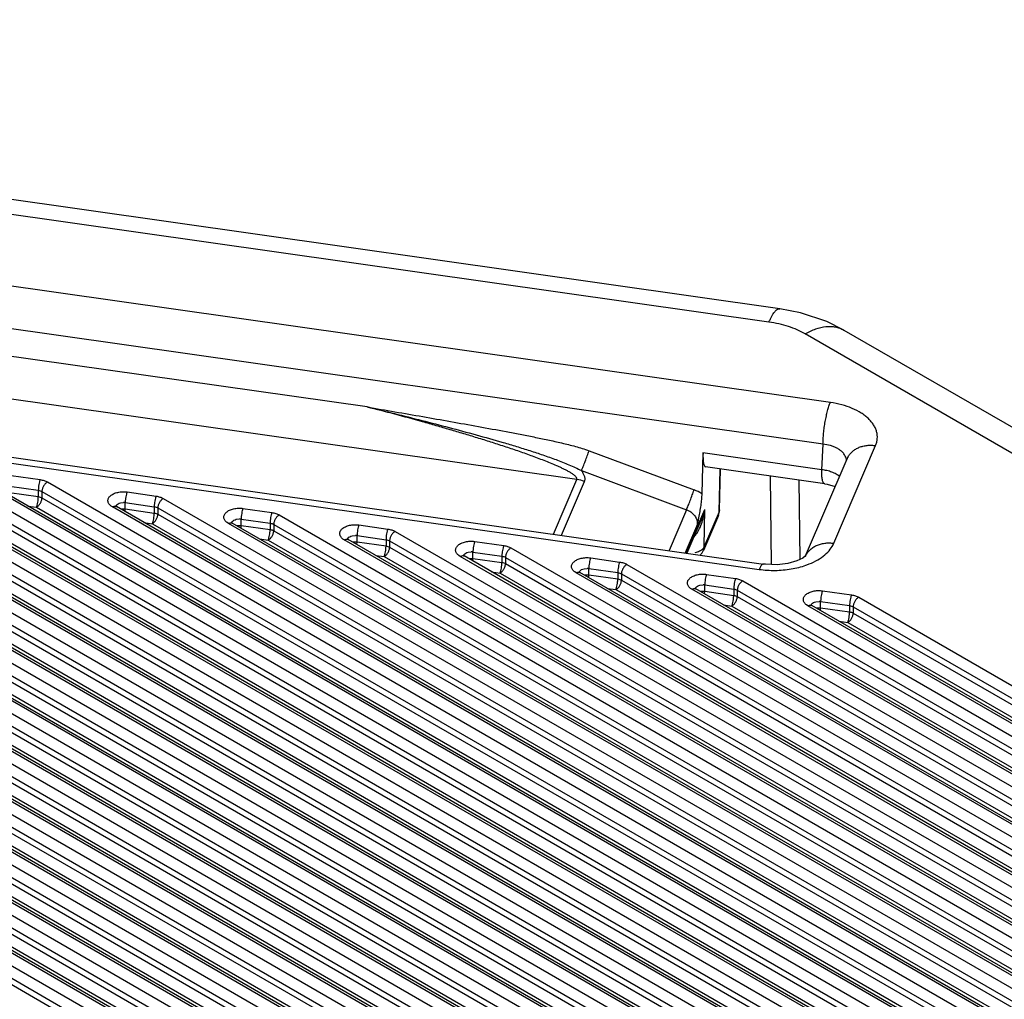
# Model space of a CAD drawing. Header units: inches. Extents: x 0 to 22, y 0 to 17.
# Tile 27 of 53: x 2.737 to 3.374, y 15.104 to 15.738. Entities that reach past the tile are written whole.
import ezdxf

# ---------------------------------------------------------------- set-up
doc = ezdxf.new("R2010")
doc.units = ezdxf.units.IN
doc.header["$LTSCALE"] = 1.21
doc.header["$MEASUREMENT"] = 0
doc.layers.get('0').update_dxf_attribs({"linetype": 'CONTINUOUS'})

msp = doc.modelspace()

# ---------------------------------------------------------------- linework, layer by layer
at = {"color": 7, "linetype": 'CONTINUOUS'}
for p, q in [((3.22898, 15.55092), (1.9123, 15.73811)), ((3.22194, 15.54224), (1.90526, 15.72943)), ((3.26171, 15.49019), (2.22967, 15.63692)), ((3.25694, 15.46323), (2.22489, 15.60996)), ((2.96174, 15.48728), (2.51972, 15.55013)), ((3.09753, 15.44033), (2.37437, 15.54314)), ((2.18638, 15.53229), (3.21842, 15.38556)), ((4.02217, 15.08608), (3.24533, 15.53462)), ((3.27033, 15.5371), (4.04719, 15.08855)), ((2.18357, 15.52882), (3.21561, 15.38209)), ((2.15918, 15.52123), (3.18858, 14.92687)), ((3.16736, 14.91462), (2.12792, 15.51479)), ((3.16986, 14.91487), (2.13042, 15.51503)), ((2.1498, 15.51848), (3.18504, 14.92075)), ((2.1498, 15.5144), (3.18358, 14.91751)), ((2.22937, 15.51337), (3.21686, 14.9432)), ((2.12085, 15.5107), (3.16029, 14.91054)), ((2.14206, 15.5107), (3.17566, 14.91392)), ((3.19565, 14.93095), (2.19647, 15.50787)), ((3.19815, 14.9312), (2.19897, 15.50812)), ((2.22583, 15.50724), (3.21333, 14.93708)), ((2.11731, 15.50458), (3.15676, 14.90442)), ((2.11731, 15.5005), (3.15529, 14.90118)), ((2.22583, 15.50316), (3.21186, 14.93384)), ((2.30442, 15.5027), (3.24515, 14.95953)), ((2.09256, 15.49437), (3.13201, 14.89421)), ((3.13908, 14.89829), (2.09963, 15.49845)), ((3.14158, 14.89854), (2.10213, 15.4987)), ((2.11378, 15.49437), (3.14738, 14.89758)), ((2.2223, 15.49704), (3.20395, 14.93025)), ((3.22393, 14.94728), (2.27151, 15.4972)), ((3.22643, 14.94753), (2.27401, 15.49745)), ((2.30088, 15.49657), (3.24161, 14.95341)), ((2.08903, 15.48825), (3.12847, 14.88808)), ((2.30088, 15.49249), (3.24015, 14.95017)), ((3.25472, 14.96386), (2.34906, 15.48678)), ((2.37946, 15.49203), (3.27343, 14.97586)), ((2.08903, 15.48417), (3.12701, 14.88485)), ((2.29735, 15.48637), (3.23223, 14.94658)), ((3.25222, 14.96361), (2.34656, 15.48653)), ((2.37593, 15.4859), (3.2699, 14.96974)), ((2.37593, 15.48182), (3.26843, 14.9665)), ((2.45451, 15.48136), (3.30171, 14.99219)), ((2.37239, 15.4757), (3.26051, 14.96291)), ((3.2805, 14.97995), (2.42161, 15.47586)), ((3.283, 14.98019), (2.42411, 15.47611)), ((2.45098, 15.47523), (3.29818, 14.98607)), ((2.45098, 15.47115), (3.29672, 14.98283)), ((2.52956, 15.47069), (3.33, 15.00853)), ((2.44744, 15.46503), (3.2888, 14.97924)), ((3.30879, 14.99628), (2.49666, 15.46519)), ((3.31129, 14.99652), (2.49916, 15.46544)), ((2.52602, 15.46456), (3.32646, 15.0024)), ((3.25609, 15.4466), (3.25694, 15.46323)), ((3.26398, 15.39899), (3.29097, 15.46226)), ((2.52602, 15.46048), (3.325, 14.99916)), ((2.60461, 15.46002), (3.35828, 15.02486)), ((3.10542, 15.45892), (3.17345, 15.43357)), ((3.17923, 15.45753), (3.17843, 15.43104)), ((3.25609, 15.4466), (3.17923, 15.45753)), ((2.52249, 15.45436), (3.31708, 14.99557)), ((3.33707, 15.01261), (2.5717, 15.45452)), ((3.33957, 15.01286), (2.5742, 15.45477)), ((2.60107, 15.4539), (3.35475, 15.01873)), ((2.60107, 15.44981), (3.35328, 15.0155)), ((2.67966, 15.44935), (3.38657, 15.04119)), ((3.2457, 15.39077), (3.27257, 15.45378)), ((2.59754, 15.44369), (3.34537, 15.0119)), ((3.36535, 15.02894), (2.64675, 15.44385)), ((3.36785, 15.02919), (2.64925, 15.4441)), ((2.67612, 15.44323), (3.38303, 15.03506)), ((2.73126, 15.44287), (2.75002, 15.4402)), ((3.10053, 15.44607), (3.16856, 15.42072)), ((3.25805, 15.43744), (3.18091, 15.44841)), ((3.18968, 15.41942), (3.19039, 15.44706)), ((3.18997, 15.42069), (3.19065, 15.44702)), ((3.2235, 15.38526), (3.22287, 15.44244)), ((2.67612, 15.43914), (3.38157, 15.03183)), ((2.73007, 15.43599), (2.74883, 15.43332)), ((2.7547, 15.43868), (3.41485, 15.05752)), ((3.08242, 15.4049), (3.09753, 15.44033)), ((3.08765, 15.40416), (3.10254, 15.43907)), ((3.24211, 15.38858), (3.24155, 15.43979)), ((2.67258, 15.43302), (3.37365, 15.02823)), ((3.39364, 15.04527), (2.7218, 15.43318)), ((3.39614, 15.04552), (2.7243, 15.43343)), ((2.73007, 15.4319), (2.74883, 15.42924)), ((2.74883, 15.43332), (2.74883, 15.42924)), ((2.75117, 15.43256), (2.75117, 15.42847)), ((2.75117, 15.43256), (3.41132, 15.05139)), ((2.80631, 15.4322), (2.82507, 15.42953)), ((2.74213, 15.42313), (2.74763, 15.42235)), ((2.75117, 15.42847), (3.40985, 15.04816)), ((2.79685, 15.42251), (2.79598, 15.42308)), ((2.79867, 15.42298), (2.79935, 15.42276)), ((2.79879, 15.42316), (2.79911, 15.42291)), ((2.80199, 15.42518), (2.80406, 15.4254)), ((2.80511, 15.42123), (2.80511, 15.42532)), ((2.80511, 15.42532), (2.82387, 15.42265)), ((2.82975, 15.42801), (3.44314, 15.07385)), ((2.74763, 15.42235), (3.40194, 15.04456)), ((3.42192, 15.0616), (2.79685, 15.42251)), ((2.79911, 15.42291), (2.79935, 15.42276)), ((3.42442, 15.06185), (2.79935, 15.42276)), ((2.80262, 15.42122), (2.80511, 15.42123)), ((2.80503, 15.4195), (2.80511, 15.42123)), ((2.80511, 15.42123), (2.82387, 15.41857)), ((2.82387, 15.42265), (2.82387, 15.41857)), ((2.82622, 15.42189), (2.82622, 15.4178)), ((2.82622, 15.42189), (3.4396, 15.06773)), ((2.82622, 15.4178), (3.43814, 15.06449)), ((2.88136, 15.42153), (2.90012, 15.41886)), ((2.9048, 15.41734), (3.47142, 15.09018)), ((3.16856, 15.42072), (3.15728, 15.39426)), ((3.16837, 15.39268), (3.18042, 15.42093)), ((3.18917, 15.41702), (3.17953, 15.3944)), ((3.18004, 15.3968), (3.18042, 15.42093)), ((3.18968, 15.41942), (3.18004, 15.3968)), ((3.18917, 15.41702), (3.18968, 15.41942)), ((3.18997, 15.42069), (3.18968, 15.41942)), ((2.81718, 15.41246), (2.82268, 15.41168)), ((2.82268, 15.41168), (3.43022, 15.06089)), ((2.87189, 15.41184), (2.87103, 15.41241)), ((3.45021, 15.07793), (2.87189, 15.41184)), ((2.87372, 15.41231), (2.87439, 15.41209)), ((2.87384, 15.41249), (2.87416, 15.41224)), ((2.87416, 15.41224), (2.87439, 15.41209)), ((3.45271, 15.07818), (2.87439, 15.41209)), ((2.87704, 15.41451), (2.87911, 15.41473)), ((2.87767, 15.41055), (2.88016, 15.41056)), ((2.88007, 15.40883), (2.88016, 15.41056)), ((2.88016, 15.41056), (2.88016, 15.41465)), ((2.88016, 15.41465), (2.89892, 15.41198)), ((2.88016, 15.41056), (2.89892, 15.4079)), ((2.89892, 15.41198), (2.89892, 15.4079)), ((2.90126, 15.41122), (2.90126, 15.40713)), ((2.90126, 15.41122), (3.46789, 15.08406)), ((2.9564, 15.41086), (2.97517, 15.40819)), ((3.1756, 15.41128), (3.16771, 15.39277)), ((3.17848, 15.41518), (3.16886, 15.39261)), ((3.17642, 15.41556), (3.1756, 15.41128)), ((2.90126, 15.40713), (3.46642, 15.08082)), ((2.95208, 15.40384), (2.95416, 15.40406)), ((2.95521, 15.39989), (2.95521, 15.40398)), ((2.95521, 15.40398), (2.97397, 15.40131)), ((2.97985, 15.40667), (3.4997, 15.10651)), ((2.89223, 15.40179), (2.89773, 15.40101)), ((2.89773, 15.40101), (3.4585, 15.07723)), ((2.94694, 15.40117), (2.94608, 15.40174)), ((3.47849, 15.09426), (2.94694, 15.40117)), ((2.94877, 15.40164), (2.94944, 15.40142)), ((2.94889, 15.40182), (2.94921, 15.40157)), ((2.94921, 15.40157), (2.94944, 15.40142)), ((3.48099, 15.09451), (2.94944, 15.40142)), ((2.95272, 15.39988), (2.95521, 15.39989)), ((2.95512, 15.39816), (2.95521, 15.39989)), ((2.95521, 15.39989), (2.97397, 15.39723)), ((2.97397, 15.40131), (2.97397, 15.39723)), ((2.97631, 15.40055), (2.97631, 15.39647)), ((2.97631, 15.40055), (3.49617, 15.10039)), ((3.03145, 15.40019), (3.05021, 15.39753)), ((2.96728, 15.39112), (2.97277, 15.39034)), ((2.97631, 15.39647), (3.49471, 15.09715)), ((3.02199, 15.3905), (3.02113, 15.39107)), ((3.02394, 15.39115), (3.02425, 15.3909)), ((3.02713, 15.39317), (3.0292, 15.39339)), ((3.03026, 15.38922), (3.03026, 15.39331)), ((3.03026, 15.39331), (3.04902, 15.39064)), ((3.05489, 15.396), (3.52799, 15.12284)), ((3.17636, 15.39352), (3.17394, 15.39274)), ((3.17954, 15.39444), (3.18004, 15.3968)), ((2.97277, 15.39034), (3.48679, 15.09356)), ((3.50678, 15.11059), (3.02199, 15.3905)), ((3.02382, 15.39097), (3.02449, 15.39075)), ((3.02425, 15.3909), (3.02449, 15.39075)), ((3.50928, 15.11084), (3.02449, 15.39075)), ((3.02776, 15.38921), (3.03026, 15.38922)), ((3.03017, 15.38749), (3.03026, 15.38922)), ((3.03026, 15.38922), (3.04902, 15.38656)), ((3.04902, 15.39064), (3.04902, 15.38656)), ((3.05136, 15.38988), (3.05136, 15.3858)), ((3.05136, 15.38988), (3.52445, 15.11672)), ((3.05136, 15.3858), (3.52299, 15.11348)), ((3.1065, 15.38952), (3.12526, 15.38686)), ((3.12994, 15.38533), (3.55627, 15.13917)), ((3.21976, 15.38539), (3.21842, 15.38556)), ((3.24559, 15.3905), (3.24559, 15.39051)), ((3.24565, 15.39065), (3.24571, 15.39077)), ((3.04232, 15.38045), (3.04782, 15.37967)), ((3.04782, 15.37967), (3.51507, 15.10989)), ((3.09704, 15.37983), (3.09617, 15.3804)), ((3.53506, 15.12692), (3.09704, 15.37983)), ((3.09886, 15.3803), (3.09954, 15.38008)), ((3.09898, 15.38048), (3.0993, 15.38023)), ((3.0993, 15.38023), (3.09954, 15.38008)), ((3.53756, 15.12717), (3.09954, 15.38008)), ((3.10218, 15.3825), (3.10425, 15.38272)), ((3.10281, 15.37854), (3.1053, 15.37856)), ((3.10522, 15.37682), (3.1053, 15.37856)), ((3.1053, 15.37856), (3.1053, 15.38264)), ((3.1053, 15.38264), (3.12407, 15.37997)), ((3.1053, 15.37856), (3.12407, 15.37589)), ((3.12407, 15.37997), (3.12407, 15.37589)), ((3.12641, 15.37921), (3.12641, 15.37513)), ((3.12641, 15.37921), (3.55274, 15.13305)), ((3.18155, 15.37885), (3.20031, 15.37619)), ((3.12641, 15.37513), (3.55127, 15.12981)), ((3.17723, 15.37183), (3.1793, 15.37205)), ((3.18035, 15.36789), (3.18035, 15.37197)), ((3.18035, 15.37197), (3.19911, 15.3693)), ((3.20499, 15.37466), (3.58456, 15.1555)), ((3.11737, 15.36978), (3.12287, 15.369)), ((3.12287, 15.369), (3.54336, 15.12622)), ((3.17208, 15.36916), (3.17122, 15.36973)), ((3.56334, 15.14326), (3.17208, 15.36916)), ((3.17391, 15.36963), (3.17458, 15.36941)), ((3.17403, 15.36981), (3.17435, 15.36956)), ((3.17435, 15.36956), (3.17458, 15.36941)), ((3.56584, 15.1435), (3.17458, 15.36941)), ((3.17786, 15.36787), (3.18035, 15.36789)), ((3.18026, 15.36615), (3.18035, 15.36789)), ((3.18035, 15.36789), (3.19911, 15.36522)), ((3.19911, 15.3693), (3.19911, 15.36522)), ((3.20145, 15.36854), (3.20145, 15.36446)), ((3.20145, 15.36854), (3.58102, 15.14938)), ((3.25659, 15.36818), (3.27536, 15.36552)), ((3.20145, 15.36446), (3.57956, 15.14614)), ((3.25227, 15.36116), (3.25435, 15.36138)), ((3.2554, 15.35722), (3.2554, 15.3613)), ((3.2554, 15.3613), (3.27416, 15.35863)), ((3.28004, 15.36399), (3.61284, 15.17183)), ((3.19242, 15.35911), (3.19792, 15.35833)), ((3.19792, 15.35833), (3.57164, 15.14255)), ((3.24713, 15.35849), (3.24627, 15.35906)), ((3.59163, 15.15959), (3.24713, 15.35849)), ((3.24896, 15.35896), (3.24963, 15.35874)), ((3.24908, 15.35914), (3.2494, 15.35889)), ((3.2494, 15.35889), (3.24963, 15.35874)), ((3.59413, 15.15983), (3.24963, 15.35874)), ((3.25291, 15.3572), (3.2554, 15.35722)), ((3.25531, 15.35548), (3.2554, 15.35722)), ((3.2554, 15.35722), (3.27416, 15.35455)), ((3.27416, 15.35863), (3.27416, 15.35455)), ((3.2765, 15.35787), (3.2765, 15.35379)), ((3.2765, 15.35787), (3.60931, 15.16571)), ((3.2765, 15.35379), (3.60784, 15.16247)), ((3.26747, 15.34844), (3.27297, 15.34766)), ((3.27297, 15.34766), (3.59993, 15.15888))]:
    msp.add_line(p, q, dxfattribs=at)
for points in [[(3.27034, 15.5371), (3.25945, 15.54253), (3.24236, 15.54829), (3.22898, 15.55092)], [(3.25805, 15.43744), (3.25961, 15.43719), (3.26492, 15.43584)], [(3.24571, 15.39077), (3.24565, 15.39078), (3.24388, 15.38944), (3.24007, 15.3876), (3.23426, 15.38596), (3.22716, 15.38513), (3.21976, 15.38539)]]:
    msp.add_lwpolyline(points, dxfattribs=at)
for centre, radius, start, end in [((3.28413, 15.44887), 0.01256, 150.25164, 156.97266), ((3.09406, 15.41604), 0.02454, 69.80014, 81.87301), ((3.16488, 15.41057), 0.02455, 56.5101, 69.56335), ((2.80392, 15.41686), 0.00854, 81.97197, 89.05774), ((3.14234, 15.43057), 0.03928, 336.94604, 345.79802), ((3.13316, 15.42672), 0.04761, 350.05619, 353.00948), ((3.17996, 15.42095), 0.01001, 336.91193, 347.53365), ((3.17994, 15.42095), 0.01003, 347.55484, 358.51539), ((2.87897, 15.40619), 0.00854, 81.97197, 89.05774), ((3.16794, 15.41157), 0.00767, 357.78038, 4.36105), ((2.95402, 15.39552), 0.00854, 81.97197, 89.05774), ((3.02906, 15.38485), 0.00854, 81.97197, 89.05774), ((3.17023, 15.39838), 0.01011, 316.14187, 337.05605), ((3.22946, 15.43173), 0.04976, 289.24806, 291.9755), ((3.10411, 15.37418), 0.00854, 81.97197, 89.05774), ((3.22516, 15.44986), 0.06844, 261.9751, 270.72104), ((3.17916, 15.36351), 0.00854, 81.97197, 89.05774), ((3.25421, 15.35284), 0.00854, 81.97197, 89.05774)]:
    msp.add_arc(centre, radius, start, end, dxfattribs=at)
msp.add_ellipse((3.184, 15.46817), major_axis=(0.0031, 0.01976), ratio=0.185095, start_param=-4.115177, end_param=-3.13894, dxfattribs=at)
for points, knots in [([(3.22194, 15.54224), (3.22224, 15.54294), (3.22283, 15.54425), (3.22375, 15.54606), (3.22467, 15.5476), (3.22557, 15.54886), (3.22644, 15.54984), (3.2273, 15.55052), (3.22803, 15.55086), (3.22858, 15.55095), (3.22885, 15.55094), (3.22898, 15.55092)], [0, 0, 0, 0, 0.194204, 0.368273, 0.521532, 0.653582, 0.764711, 0.856635, 0.932845, 0.96705, 1, 1, 1, 1]), ([(3.24533, 15.53462), (3.24367, 15.53558), (3.24015, 15.53734), (3.23447, 15.53948), (3.22836, 15.54115), (3.22411, 15.54193), (3.22194, 15.54224)], [0, 0, 0, 0, 0.231651, 0.477056, 0.734064, 1, 1, 1, 1]), ([(3.24533, 15.53462), (3.24645, 15.53527), (3.2487, 15.53645), (3.25315, 15.53827), (3.25763, 15.53935), (3.26195, 15.5395), (3.26495, 15.53917), (3.26777, 15.53839), (3.26951, 15.53757), (3.27033, 15.5371)], [0, 0, 0, 0, 0.148353, 0.289397, 0.548504, 0.667905, 0.78186, 0.891933, 1, 1, 1, 1]), ([(2.96174, 15.48728), (2.96775, 15.48624), (2.97975, 15.48417), (2.99776, 15.48104), (3.01576, 15.47788), (3.03377, 15.47466), (3.04876, 15.4719), (3.06075, 15.46962), (3.06974, 15.46784), (3.07873, 15.46599), (3.0862, 15.46433), (3.09216, 15.4629), (3.09662, 15.46173), (3.10105, 15.46044), (3.10398, 15.45946), (3.10542, 15.45892)], [0, 0, 0, 0, 0.124698, 0.24941, 0.374148, 0.498933, 0.623794, 0.686269, 0.748788, 0.811372, 0.874052, 0.905447, 0.936893, 0.968407, 1, 1, 1, 1]), ([(2.96174, 15.48728), (2.96766, 15.48587), (2.97947, 15.483), (2.99715, 15.47858), (3.01476, 15.47402), (3.0323, 15.46929), (3.04684, 15.46517), (3.05841, 15.46171), (3.06703, 15.45902), (3.0756, 15.4562), (3.08408, 15.45321), (3.09244, 15.44994), (3.09788, 15.44745), (3.10053, 15.44607)], [0, 0, 0, 0, 0.125817, 0.251482, 0.37698, 0.502282, 0.627342, 0.689758, 0.752076, 0.814271, 0.876307, 0.938151, 1, 1, 1, 1]), ([(3.09753, 15.44033), (3.09758, 15.44044), (3.09763, 15.44068), (3.09758, 15.44104), (3.09743, 15.4414), (3.09713, 15.44188), (3.09662, 15.44244), (3.09591, 15.44306), (3.09511, 15.44365), (3.09427, 15.44422), (3.09338, 15.44476), (3.09215, 15.44547), (3.09057, 15.44632), (3.08863, 15.44728), (3.08664, 15.44822), (3.08394, 15.44942), (3.08051, 15.45088), (3.07634, 15.45254), (3.07212, 15.45416), (3.06786, 15.45573), (3.06358, 15.45726), (3.05783, 15.45927), (3.0506, 15.4617), (3.04186, 15.46453), (3.03308, 15.46728), (3.02426, 15.46996), (3.01541, 15.47258), (3.00652, 15.47515), (2.99464, 15.47851), (2.97972, 15.4826), (2.96774, 15.48574), (2.96174, 15.48728)], [0, 0, 0, 0, 0.00242, 0.004897, 0.007546, 0.010385, 0.016524, 0.023102, 0.029962, 0.037012, 0.044199, 0.05149, 0.066291, 0.081304, 0.096465, 0.111736, 0.142517, 0.173527, 0.2047, 0.235996, 0.26739, 0.298863, 0.361997, 0.425329, 0.488813, 0.552423, 0.616136, 0.67994, 0.743823, 0.871793, 1, 1, 1, 1]), ([(3.25693, 15.46323), (3.25694, 15.46436), (3.25703, 15.4667), (3.25732, 15.47031), (3.25777, 15.47405), (3.25836, 15.47779), (3.25906, 15.48138), (3.25986, 15.48469), (3.26072, 15.48761), (3.26137, 15.4894), (3.26171, 15.49019)], [0, 0, 0, 0, 0.122863, 0.256172, 0.394709, 0.533582, 0.668025, 0.793459, 0.905471, 1, 1, 1, 1]), ([(3.29097, 15.46226), (3.29128, 15.46298), (3.29177, 15.46445), (3.29215, 15.46673), (3.29214, 15.46902), (3.29173, 15.4713), (3.29093, 15.47354), (3.28976, 15.47571), (3.28823, 15.47781), (3.28636, 15.4798), (3.28415, 15.48168), (3.28073, 15.48406), (3.27573, 15.4866), (3.269, 15.48887), (3.2642, 15.48984), (3.26171, 15.49019)], [0, 0, 0, 0, 0.050436, 0.099642, 0.148425, 0.19768, 0.248305, 0.301089, 0.356633, 0.415346, 0.477487, 0.543118, 0.684392, 0.83776, 1, 1, 1, 1]), ([(3.27136, 15.45545), (3.27111, 15.45596), (3.27049, 15.45695), (3.26927, 15.4583), (3.26775, 15.45953), (3.26598, 15.46062), (3.26398, 15.46155), (3.26098, 15.46258), (3.25858, 15.46304), (3.25694, 15.46323)], [0, 0, 0, 0, 0.099496, 0.205689, 0.319637, 0.441658, 0.571557, 0.708732, 1, 1, 1, 1]), ([(3.27323, 15.4551), (3.27361, 15.45576), (3.2745, 15.45704), (3.27618, 15.4587), (3.27815, 15.4601), (3.28039, 15.4612), (3.28285, 15.46199), (3.28548, 15.46244), (3.28821, 15.46254), (3.29005, 15.46239), (3.29097, 15.46226)], [0, 0, 0, 0, 0.113426, 0.228887, 0.347451, 0.469904, 0.596625, 0.727706, 0.862558, 1, 1, 1, 1]), ([(3.10053, 15.44607), (3.10071, 15.44647), (3.10109, 15.44734), (3.1019, 15.44934), (3.10299, 15.45212), (3.10425, 15.45553), (3.10506, 15.45782), (3.10542, 15.45892)], [0, 0, 0, 0, 0.094945, 0.20808, 0.470007, 0.747618, 1, 1, 1, 1]), ([(3.27213, 15.45264), (3.2721, 15.45312), (3.27193, 15.45409), (3.27158, 15.45501), (3.27136, 15.45545)], [0, 0, 0, 0, 0.493381, 1, 1, 1, 1]), ([(3.10254, 15.43907), (3.10264, 15.43933), (3.10281, 15.43987), (3.10288, 15.44072), (3.10278, 15.44161), (3.10245, 15.44283), (3.10173, 15.44436), (3.10096, 15.4455), (3.10053, 15.44607)], [0, 0, 0, 0, 0.109702, 0.221335, 0.337323, 0.458939, 0.719326, 1, 1, 1, 1]), ([(3.25805, 15.43744), (3.25797, 15.43745), (3.25781, 15.4375), (3.25758, 15.43765), (3.25738, 15.43788), (3.2571, 15.4383), (3.25681, 15.43902), (3.25653, 15.44008), (3.25632, 15.4414), (3.25617, 15.44295), (3.25609, 15.44472), (3.25608, 15.44596), (3.25609, 15.4466)], [0, 0, 0, 0, 0.024742, 0.051636, 0.082385, 0.118116, 0.206636, 0.319511, 0.456999, 0.618011, 0.79997, 1, 1, 1, 1]), ([(3.26777, 15.44219), (3.26705, 15.44279), (3.26541, 15.44389), (3.26262, 15.44516), (3.25947, 15.4461), (3.25724, 15.44648), (3.25609, 15.4466)], [0, 0, 0, 0, 0.222032, 0.464629, 0.725646, 1, 1, 1, 1]), ([(2.75002, 15.4402), (2.74994, 15.44), (2.74977, 15.43954), (2.74946, 15.43849), (2.74915, 15.43699), (2.74894, 15.43543), (2.74885, 15.43419), (2.74883, 15.4336), (2.74883, 15.43332)], [0, 0, 0, 0, 0.094716, 0.207529, 0.469082, 0.746937, 0.879374, 1, 1, 1, 1]), ([(2.75002, 15.4402), (2.75088, 15.44008), (2.75249, 15.43972), (2.75402, 15.43907), (2.7547, 15.43868)], [0, 0, 0, 0, 0.523, 1, 1, 1, 1]), ([(2.7547, 15.43868), (2.75446, 15.43854), (2.75399, 15.4382), (2.75309, 15.43737), (2.75214, 15.43608), (2.7515, 15.43461), (2.75122, 15.43342), (2.75117, 15.43283), (2.75117, 15.43256)], [0, 0, 0, 0, 0.113763, 0.237335, 0.500006, 0.762674, 0.886242, 1, 1, 1, 1]), ([(2.74883, 15.43332), (2.74925, 15.43326), (2.75006, 15.43308), (2.75083, 15.43275), (2.75117, 15.43256)], [0, 0, 0, 0, 0.523, 1, 1, 1, 1]), ([(2.79598, 15.42308), (2.79568, 15.42331), (2.79514, 15.42378), (2.7945, 15.42459), (2.79407, 15.42546), (2.79388, 15.42637), (2.79395, 15.42728), (2.79426, 15.42817), (2.7948, 15.42902), (2.79555, 15.4298), (2.7965, 15.4305), (2.79804, 15.43134), (2.80031, 15.43207), (2.80326, 15.43244), (2.8053, 15.43235), (2.80631, 15.4322)], [0, 0, 0, 0, 0.058433, 0.111935, 0.161371, 0.208259, 0.254622, 0.302597, 0.353987, 0.409982, 0.471129, 0.537417, 0.683116, 0.840457, 1, 1, 1, 1]), ([(2.80631, 15.4322), (2.80622, 15.432), (2.80606, 15.43154), (2.80575, 15.43049), (2.80543, 15.42899), (2.80522, 15.42743), (2.80513, 15.42619), (2.80511, 15.4256), (2.80511, 15.42532)], [0, 0, 0, 0, 0.094716, 0.207529, 0.469082, 0.746937, 0.879374, 1, 1, 1, 1]), ([(2.82507, 15.42953), (2.82498, 15.42933), (2.82482, 15.42887), (2.82451, 15.42782), (2.8242, 15.42632), (2.82399, 15.42476), (2.82389, 15.42352), (2.82387, 15.42293), (2.82387, 15.42265)], [0, 0, 0, 0, 0.094716, 0.207529, 0.469082, 0.746937, 0.879374, 1, 1, 1, 1]), ([(2.82507, 15.42953), (2.82592, 15.42941), (2.82754, 15.42905), (2.82907, 15.4284), (2.82975, 15.42801)], [0, 0, 0, 0, 0.523, 1, 1, 1, 1]), ([(3.16856, 15.42072), (3.16874, 15.42112), (3.16911, 15.42199), (3.16993, 15.42399), (3.17102, 15.42677), (3.17228, 15.43018), (3.17308, 15.43247), (3.17345, 15.43357)], [0, 0, 0, 0, 0.094946, 0.208081, 0.470009, 0.747619, 1, 1, 1, 1]), ([(3.17843, 15.43104), (3.17839, 15.42983), (3.17821, 15.42731), (3.17775, 15.42346), (3.17714, 15.41951), (3.17666, 15.41688), (3.17642, 15.41556)], [0, 0, 0, 0, 0.232712, 0.485461, 0.743399, 1, 1, 1, 1]), ([(2.74763, 15.42235), (2.74772, 15.42255), (2.74788, 15.42301), (2.74819, 15.42407), (2.74851, 15.42556), (2.74872, 15.42712), (2.74881, 15.42836), (2.74883, 15.42895), (2.74883, 15.42924)], [0, 0, 0, 0, 0.094717, 0.207535, 0.469101, 0.746951, 0.879379, 1, 1, 1, 1]), ([(2.74763, 15.42235), (2.74787, 15.42249), (2.74835, 15.42283), (2.74925, 15.42366), (2.75019, 15.42495), (2.75084, 15.42642), (2.75111, 15.42761), (2.75117, 15.4282), (2.75117, 15.42847)], [0, 0, 0, 0, 0.113764, 0.23734, 0.500023, 0.762687, 0.886246, 1, 1, 1, 1]), ([(2.74883, 15.42924), (2.74925, 15.42917), (2.75006, 15.429), (2.75083, 15.42867), (2.75117, 15.42847)], [0, 0, 0, 0, 0.522927, 1, 1, 1, 1]), ([(2.79685, 15.42251), (2.797, 15.4226), (2.79756, 15.42288), (2.79822, 15.42303), (2.79867, 15.42298)], [0, 0, 0, 0, 0.278986, 1, 1, 1, 1]), ([(2.79874, 15.42321), (2.79874, 15.42321), (2.79877, 15.42318), (2.79878, 15.42317), (2.79879, 15.42316)], [0, 0, 0, 0, 0.158966, 1, 1, 1, 1]), ([(2.79899, 15.42301), (2.79903, 15.42313), (2.79913, 15.42337), (2.79953, 15.42398), (2.80048, 15.4247), (2.80145, 15.42505), (2.80199, 15.42518)], [0, 0, 0, 0, 0.099041, 0.204162, 0.565697, 1, 1, 1, 1]), ([(2.82975, 15.42801), (2.82951, 15.42787), (2.82903, 15.42753), (2.82814, 15.4267), (2.82719, 15.42541), (2.82654, 15.42394), (2.82627, 15.42275), (2.82622, 15.42216), (2.82622, 15.42189)], [0, 0, 0, 0, 0.113763, 0.237335, 0.500006, 0.762674, 0.886242, 1, 1, 1, 1]), ([(2.82268, 15.41168), (2.82277, 15.41188), (2.82293, 15.41234), (2.82324, 15.4134), (2.82355, 15.41489), (2.82376, 15.41645), (2.82386, 15.41769), (2.82387, 15.41828), (2.82387, 15.41857)], [0, 0, 0, 0, 0.094717, 0.207535, 0.469101, 0.746951, 0.879379, 1, 1, 1, 1]), ([(2.82268, 15.41168), (2.82292, 15.41182), (2.8234, 15.41216), (2.82429, 15.41299), (2.82524, 15.41428), (2.82589, 15.41575), (2.82616, 15.41695), (2.82622, 15.41753), (2.82622, 15.4178)], [0, 0, 0, 0, 0.113764, 0.23734, 0.500023, 0.762687, 0.886246, 1, 1, 1, 1]), ([(2.82387, 15.42265), (2.8243, 15.42259), (2.82511, 15.42241), (2.82587, 15.42208), (2.82622, 15.42189)], [0, 0, 0, 0, 0.523, 1, 1, 1, 1]), ([(2.82387, 15.41857), (2.8243, 15.41851), (2.82511, 15.41833), (2.82587, 15.418), (2.82622, 15.4178)], [0, 0, 0, 0, 0.522927, 1, 1, 1, 1]), ([(2.87103, 15.41241), (2.87073, 15.41264), (2.87019, 15.41311), (2.86954, 15.41392), (2.86912, 15.41479), (2.86893, 15.4157), (2.869, 15.41661), (2.8693, 15.4175), (2.86984, 15.41835), (2.8706, 15.41913), (2.87154, 15.41983), (2.87309, 15.42067), (2.87535, 15.4214), (2.87831, 15.42178), (2.88034, 15.42168), (2.88136, 15.42153)], [0, 0, 0, 0, 0.058433, 0.111935, 0.161371, 0.208259, 0.254622, 0.302597, 0.353987, 0.409982, 0.471129, 0.537417, 0.683116, 0.840457, 1, 1, 1, 1]), ([(2.88136, 15.42153), (2.88127, 15.42133), (2.8811, 15.42087), (2.8808, 15.41982), (2.88048, 15.41832), (2.88027, 15.41676), (2.88018, 15.41552), (2.88016, 15.41493), (2.88016, 15.41465)], [0, 0, 0, 0, 0.094716, 0.207529, 0.469082, 0.746937, 0.879374, 1, 1, 1, 1]), ([(2.90012, 15.41886), (2.90003, 15.41866), (2.89987, 15.4182), (2.89956, 15.41715), (2.89924, 15.41565), (2.89903, 15.41409), (2.89894, 15.41285), (2.89892, 15.41226), (2.89892, 15.41198)], [0, 0, 0, 0, 0.094716, 0.207529, 0.469082, 0.746937, 0.879374, 1, 1, 1, 1]), ([(2.90012, 15.41886), (2.90097, 15.41874), (2.90259, 15.41838), (2.90412, 15.41773), (2.9048, 15.41734)], [0, 0, 0, 0, 0.523, 1, 1, 1, 1]), ([(2.9048, 15.41734), (2.90456, 15.4172), (2.90408, 15.41687), (2.90318, 15.41603), (2.90224, 15.41474), (2.90159, 15.41327), (2.90132, 15.41208), (2.90126, 15.4115), (2.90126, 15.41122)], [0, 0, 0, 0, 0.113763, 0.237335, 0.500006, 0.762674, 0.886242, 1, 1, 1, 1]), ([(3.16856, 15.42072), (3.16951, 15.42036), (3.17131, 15.4194), (3.17352, 15.41736), (3.17505, 15.4149), (3.17552, 15.41306), (3.17559, 15.41216)], [0, 0, 0, 0, 0.262609, 0.520155, 0.766751, 1, 1, 1, 1]), ([(3.17735, 15.4093), (3.178, 15.41076), (3.17907, 15.41379), (3.17978, 15.41692), (3.18006, 15.4185)], [0, 0, 0, 0, 0.498997, 1, 1, 1, 1]), ([(2.87189, 15.41184), (2.87205, 15.41193), (2.87261, 15.41221), (2.87327, 15.41236), (2.87372, 15.41231)], [0, 0, 0, 0, 0.278986, 1, 1, 1, 1]), ([(2.87379, 15.41254), (2.87379, 15.41254), (2.87382, 15.41251), (2.87383, 15.41251), (2.87384, 15.41249)], [0, 0, 0, 0, 0.158966, 1, 1, 1, 1]), ([(2.87404, 15.41234), (2.87408, 15.41246), (2.87418, 15.4127), (2.87458, 15.41331), (2.87553, 15.41403), (2.87649, 15.41438), (2.87704, 15.41451)], [0, 0, 0, 0, 0.099041, 0.204162, 0.565697, 1, 1, 1, 1]), ([(2.89892, 15.41198), (2.89935, 15.41192), (2.90016, 15.41174), (2.90092, 15.41141), (2.90126, 15.41122)], [0, 0, 0, 0, 0.523, 1, 1, 1, 1]), ([(2.94608, 15.40174), (2.94578, 15.40197), (2.94524, 15.40244), (2.94459, 15.40325), (2.94417, 15.40412), (2.94398, 15.40503), (2.94404, 15.40594), (2.94435, 15.40683), (2.94489, 15.40768), (2.94564, 15.40846), (2.94659, 15.40916), (2.94813, 15.41), (2.9504, 15.41073), (2.95335, 15.41111), (2.95539, 15.41101), (2.9564, 15.41086)], [0, 0, 0, 0, 0.058433, 0.111935, 0.161371, 0.208259, 0.254622, 0.302597, 0.353987, 0.409982, 0.471129, 0.537417, 0.683116, 0.840457, 1, 1, 1, 1]), ([(2.9564, 15.41086), (2.95632, 15.41066), (2.95615, 15.4102), (2.95584, 15.40915), (2.95553, 15.40765), (2.95532, 15.40609), (2.95523, 15.40485), (2.95521, 15.40426), (2.95521, 15.40398)], [0, 0, 0, 0, 0.094716, 0.207529, 0.469082, 0.746937, 0.879374, 1, 1, 1, 1]), ([(2.89773, 15.40101), (2.89781, 15.40121), (2.89798, 15.40167), (2.89829, 15.40273), (2.8986, 15.40422), (2.89881, 15.40578), (2.8989, 15.40702), (2.89892, 15.40761), (2.89892, 15.4079)], [0, 0, 0, 0, 0.094717, 0.207535, 0.469101, 0.746951, 0.879379, 1, 1, 1, 1]), ([(2.89773, 15.40101), (2.89797, 15.40115), (2.89844, 15.40149), (2.89934, 15.40232), (2.90029, 15.40361), (2.90093, 15.40508), (2.90121, 15.40628), (2.90126, 15.40686), (2.90126, 15.40713)], [0, 0, 0, 0, 0.113764, 0.23734, 0.500023, 0.762687, 0.886246, 1, 1, 1, 1]), ([(2.89892, 15.4079), (2.89935, 15.40784), (2.90016, 15.40766), (2.90092, 15.40733), (2.90126, 15.40713)], [0, 0, 0, 0, 0.522927, 1, 1, 1, 1]), ([(2.94909, 15.40167), (2.94912, 15.40179), (2.94922, 15.40203), (2.94963, 15.40264), (2.95057, 15.40336), (2.95154, 15.40371), (2.95208, 15.40384)], [0, 0, 0, 0, 0.099041, 0.204162, 0.565697, 1, 1, 1, 1]), ([(2.97517, 15.40819), (2.97508, 15.40799), (2.97491, 15.40753), (2.97461, 15.40648), (2.97429, 15.40498), (2.97408, 15.40342), (2.97399, 15.40218), (2.97397, 15.40159), (2.97397, 15.40131)], [0, 0, 0, 0, 0.094716, 0.207529, 0.469082, 0.746937, 0.879374, 1, 1, 1, 1]), ([(2.97517, 15.40819), (2.97602, 15.40807), (2.97764, 15.40771), (2.97917, 15.40706), (2.97985, 15.40667)], [0, 0, 0, 0, 0.523, 1, 1, 1, 1]), ([(2.97985, 15.40667), (2.9796, 15.40653), (2.97913, 15.4062), (2.97823, 15.40536), (2.97728, 15.40407), (2.97664, 15.4026), (2.97636, 15.40141), (2.97631, 15.40083), (2.97631, 15.40055)], [0, 0, 0, 0, 0.113763, 0.237335, 0.500006, 0.762674, 0.886242, 1, 1, 1, 1]), ([(3.17337, 15.40312), (3.1738, 15.40355), (3.17461, 15.40448), (3.17601, 15.40652), (3.17685, 15.40817), (3.17735, 15.4093)], [0, 0, 0, 0, 0.249307, 0.499147, 1, 1, 1, 1]), ([(2.94694, 15.40117), (2.94709, 15.40126), (2.94766, 15.40155), (2.94832, 15.40169), (2.94877, 15.40164)], [0, 0, 0, 0, 0.278986, 1, 1, 1, 1]), ([(2.94884, 15.40187), (2.94884, 15.40187), (2.94887, 15.40184), (2.94887, 15.40184), (2.94889, 15.40182)], [0, 0, 0, 0, 0.158966, 1, 1, 1, 1]), ([(2.97397, 15.40131), (2.9744, 15.40125), (2.9752, 15.40107), (2.97597, 15.40074), (2.97631, 15.40055)], [0, 0, 0, 0, 0.523, 1, 1, 1, 1]), ([(3.02113, 15.39107), (3.02083, 15.3913), (3.02028, 15.39177), (3.01964, 15.39258), (3.01921, 15.39345), (3.01903, 15.39436), (3.01909, 15.39527), (3.0194, 15.39616), (3.01994, 15.39701), (3.02069, 15.39779), (3.02164, 15.39849), (3.02318, 15.39933), (3.02545, 15.40006), (3.0284, 15.40044), (3.03044, 15.40034), (3.03145, 15.40019)], [0, 0, 0, 0, 0.058433, 0.111935, 0.161371, 0.208259, 0.254622, 0.302597, 0.353987, 0.409982, 0.471129, 0.537417, 0.683116, 0.840457, 1, 1, 1, 1]), ([(3.03145, 15.40019), (3.03136, 15.39999), (3.0312, 15.39953), (3.03089, 15.39848), (3.03058, 15.39698), (3.03037, 15.39542), (3.03027, 15.39418), (3.03026, 15.39359), (3.03026, 15.39331)], [0, 0, 0, 0, 0.094716, 0.207529, 0.469082, 0.746937, 0.879374, 1, 1, 1, 1]), ([(3.05021, 15.39753), (3.05013, 15.39732), (3.04996, 15.39686), (3.04965, 15.39581), (3.04934, 15.39431), (3.04913, 15.39275), (3.04904, 15.39151), (3.04902, 15.39092), (3.04902, 15.39064)], [0, 0, 0, 0, 0.094716, 0.207529, 0.469082, 0.746937, 0.879374, 1, 1, 1, 1]), ([(3.05021, 15.39753), (3.05107, 15.3974), (3.05268, 15.39704), (3.05421, 15.39639), (3.05489, 15.396)], [0, 0, 0, 0, 0.523, 1, 1, 1, 1]), ([(3.24559, 15.39051), (3.24591, 15.39127), (3.24672, 15.39273), (3.24834, 15.39467), (3.25034, 15.39631), (3.25267, 15.39762), (3.25526, 15.39856), (3.25807, 15.39912), (3.261, 15.39928), (3.26299, 15.39913), (3.26398, 15.39899)], [0, 0, 0, 0, 0.113658, 0.228751, 0.346695, 0.468575, 0.595005, 0.726186, 0.861629, 1, 1, 1, 1]), ([(3.24808, 15.38559), (3.24996, 15.38635), (3.25349, 15.38804), (3.25811, 15.39121), (3.26169, 15.39482), (3.26339, 15.39759), (3.26398, 15.39899)], [0, 0, 0, 0, 0.286801, 0.548854, 0.785758, 1, 1, 1, 1]), ([(2.97277, 15.39034), (2.97286, 15.39055), (2.97303, 15.391), (2.97334, 15.39206), (2.97365, 15.39355), (2.97386, 15.39511), (2.97395, 15.39635), (2.97397, 15.39694), (2.97397, 15.39723)], [0, 0, 0, 0, 0.094717, 0.207535, 0.469101, 0.746951, 0.879379, 1, 1, 1, 1]), ([(2.97277, 15.39034), (2.97302, 15.39048), (2.97349, 15.39082), (2.97439, 15.39165), (2.97534, 15.39294), (2.97598, 15.39441), (2.97626, 15.39561), (2.97631, 15.39619), (2.97631, 15.39647)], [0, 0, 0, 0, 0.113764, 0.23734, 0.500023, 0.762687, 0.886246, 1, 1, 1, 1]), ([(2.97397, 15.39723), (2.9744, 15.39717), (2.9752, 15.39699), (2.97597, 15.39666), (2.97631, 15.39647)], [0, 0, 0, 0, 0.522927, 1, 1, 1, 1]), ([(3.02389, 15.3912), (3.02389, 15.39121), (3.02392, 15.39117), (3.02392, 15.39117), (3.02394, 15.39115)], [0, 0, 0, 0, 0.158966, 1, 1, 1, 1]), ([(3.02413, 15.391), (3.02417, 15.39112), (3.02427, 15.39136), (3.02467, 15.39197), (3.02562, 15.39269), (3.02659, 15.39304), (3.02713, 15.39317)], [0, 0, 0, 0, 0.099041, 0.204162, 0.565697, 1, 1, 1, 1]), ([(3.05489, 15.396), (3.05465, 15.39586), (3.05418, 15.39553), (3.05328, 15.39469), (3.05233, 15.3934), (3.05169, 15.39193), (3.05141, 15.39074), (3.05136, 15.39016), (3.05136, 15.38988)], [0, 0, 0, 0, 0.113763, 0.237335, 0.500006, 0.762674, 0.886242, 1, 1, 1, 1]), ([(3.18004, 15.3968), (3.17989, 15.39646), (3.1795, 15.39579), (3.17867, 15.39491), (3.17761, 15.39413), (3.17679, 15.39371), (3.17636, 15.39352)], [0, 0, 0, 0, 0.217846, 0.45561, 0.716276, 1, 1, 1, 1]), ([(3.02199, 15.3905), (3.02214, 15.39059), (3.02271, 15.39088), (3.02336, 15.39102), (3.02382, 15.39097)], [0, 0, 0, 0, 0.278986, 1, 1, 1, 1]), ([(3.04782, 15.37967), (3.04791, 15.37988), (3.04807, 15.38033), (3.04838, 15.38139), (3.0487, 15.38288), (3.04891, 15.38444), (3.049, 15.38568), (3.04902, 15.38628), (3.04902, 15.38656)], [0, 0, 0, 0, 0.094717, 0.207535, 0.469101, 0.746951, 0.879379, 1, 1, 1, 1]), ([(3.04782, 15.37967), (3.04806, 15.37981), (3.04854, 15.38015), (3.04944, 15.38098), (3.05038, 15.38228), (3.05103, 15.38374), (3.0513, 15.38494), (3.05136, 15.38552), (3.05136, 15.3858)], [0, 0, 0, 0, 0.113764, 0.23734, 0.500023, 0.762687, 0.886246, 1, 1, 1, 1]), ([(3.04902, 15.39064), (3.04944, 15.39058), (3.05025, 15.3904), (3.05102, 15.39007), (3.05136, 15.38988)], [0, 0, 0, 0, 0.523, 1, 1, 1, 1]), ([(3.04902, 15.38656), (3.04944, 15.3865), (3.05025, 15.38632), (3.05102, 15.38599), (3.05136, 15.3858)], [0, 0, 0, 0, 0.522927, 1, 1, 1, 1]), ([(3.09617, 15.3804), (3.09587, 15.38063), (3.09533, 15.3811), (3.09469, 15.38192), (3.09426, 15.38278), (3.09407, 15.38369), (3.09414, 15.3846), (3.09445, 15.38549), (3.09499, 15.38634), (3.09574, 15.38712), (3.09669, 15.38782), (3.09823, 15.38866), (3.1005, 15.3894), (3.10345, 15.38977), (3.10549, 15.38967), (3.1065, 15.38952)], [0, 0, 0, 0, 0.058433, 0.111935, 0.161371, 0.208259, 0.254622, 0.302597, 0.353987, 0.409982, 0.471129, 0.537417, 0.683116, 0.840457, 1, 1, 1, 1]), ([(3.1065, 15.38952), (3.10641, 15.38932), (3.10625, 15.38886), (3.10594, 15.38781), (3.10562, 15.38631), (3.10541, 15.38475), (3.10532, 15.38351), (3.1053, 15.38292), (3.1053, 15.38264)], [0, 0, 0, 0, 0.094716, 0.207529, 0.469082, 0.746937, 0.879374, 1, 1, 1, 1]), ([(3.12526, 15.38686), (3.12517, 15.38665), (3.12501, 15.38619), (3.1247, 15.38514), (3.12439, 15.38364), (3.12418, 15.38208), (3.12408, 15.38084), (3.12407, 15.38025), (3.12407, 15.37997)], [0, 0, 0, 0, 0.094716, 0.207529, 0.469082, 0.746937, 0.879374, 1, 1, 1, 1]), ([(3.12526, 15.38686), (3.12611, 15.38673), (3.12773, 15.38637), (3.12926, 15.38573), (3.12994, 15.38533)], [0, 0, 0, 0, 0.523, 1, 1, 1, 1]), ([(3.12994, 15.38533), (3.1297, 15.38519), (3.12922, 15.38486), (3.12833, 15.38402), (3.12738, 15.38273), (3.12673, 15.38126), (3.12646, 15.38007), (3.12641, 15.37949), (3.12641, 15.37921)], [0, 0, 0, 0, 0.113763, 0.237335, 0.500006, 0.762674, 0.886242, 1, 1, 1, 1]), ([(3.21842, 15.38556), (3.21832, 15.38558), (3.21809, 15.38556), (3.21775, 15.38541), (3.21741, 15.38513), (3.21706, 15.38474), (3.2167, 15.38424), (3.21618, 15.38336), (3.21583, 15.38262), (3.21561, 15.38209)], [0, 0, 0, 0, 0.06687, 0.143079, 0.23512, 0.34664, 0.478977, 0.632282, 1, 1, 1, 1]), ([(3.22602, 15.38143), (3.22947, 15.38147), (3.23459, 15.38191), (3.24119, 15.38329), (3.24434, 15.38422), (3.24586, 15.38475)], [0, 0, 0, 0, 0.512073, 0.760394, 1, 1, 1, 1]), ([(3.09704, 15.37983), (3.09719, 15.37992), (3.09775, 15.38021), (3.09841, 15.38035), (3.09886, 15.3803)], [0, 0, 0, 0, 0.278986, 1, 1, 1, 1]), ([(3.09893, 15.38053), (3.09893, 15.38054), (3.09897, 15.3805), (3.09897, 15.3805), (3.09898, 15.38048)], [0, 0, 0, 0, 0.158966, 1, 1, 1, 1]), ([(3.09918, 15.38033), (3.09922, 15.38045), (3.09932, 15.38069), (3.09972, 15.3813), (3.10067, 15.38202), (3.10164, 15.38237), (3.10218, 15.3825)], [0, 0, 0, 0, 0.099041, 0.204162, 0.565697, 1, 1, 1, 1]), ([(3.12407, 15.37997), (3.12449, 15.37991), (3.1253, 15.37973), (3.12607, 15.3794), (3.12641, 15.37921)], [0, 0, 0, 0, 0.523, 1, 1, 1, 1]), ([(3.17122, 15.36973), (3.17092, 15.36996), (3.17038, 15.37043), (3.16973, 15.37125), (3.16931, 15.37212), (3.16912, 15.37302), (3.16919, 15.37393), (3.16949, 15.37482), (3.17003, 15.37567), (3.17079, 15.37645), (3.17174, 15.37715), (3.17328, 15.37799), (3.17554, 15.37873), (3.1785, 15.3791), (3.18054, 15.379), (3.18155, 15.37885)], [0, 0, 0, 0, 0.058433, 0.111935, 0.161371, 0.208259, 0.254622, 0.302597, 0.353987, 0.409982, 0.471129, 0.537417, 0.683116, 0.840457, 1, 1, 1, 1]), ([(3.18155, 15.37885), (3.18146, 15.37865), (3.18129, 15.37819), (3.18099, 15.37714), (3.18067, 15.37564), (3.18046, 15.37408), (3.18037, 15.37284), (3.18035, 15.37225), (3.18035, 15.37197)], [0, 0, 0, 0, 0.094716, 0.207529, 0.469082, 0.746937, 0.879374, 1, 1, 1, 1]), ([(3.12287, 15.369), (3.12296, 15.36921), (3.12312, 15.36966), (3.12343, 15.37072), (3.12374, 15.37221), (3.12395, 15.37377), (3.12405, 15.37501), (3.12407, 15.37561), (3.12407, 15.37589)], [0, 0, 0, 0, 0.094717, 0.207535, 0.469101, 0.746951, 0.879379, 1, 1, 1, 1]), ([(3.12287, 15.369), (3.12311, 15.36914), (3.12359, 15.36948), (3.12448, 15.37031), (3.12543, 15.37161), (3.12608, 15.37307), (3.12635, 15.37427), (3.12641, 15.37485), (3.12641, 15.37513)], [0, 0, 0, 0, 0.113764, 0.23734, 0.500023, 0.762687, 0.886246, 1, 1, 1, 1]), ([(3.12407, 15.37589), (3.12449, 15.37583), (3.1253, 15.37565), (3.12607, 15.37532), (3.12641, 15.37513)], [0, 0, 0, 0, 0.522927, 1, 1, 1, 1]), ([(3.20031, 15.37619), (3.20022, 15.37598), (3.20006, 15.37552), (3.19975, 15.37447), (3.19943, 15.37297), (3.19922, 15.37141), (3.19913, 15.37018), (3.19911, 15.36958), (3.19911, 15.3693)], [0, 0, 0, 0, 0.094716, 0.207529, 0.469082, 0.746937, 0.879374, 1, 1, 1, 1]), ([(3.20031, 15.37619), (3.20116, 15.37606), (3.20278, 15.37571), (3.20431, 15.37506), (3.20499, 15.37466)], [0, 0, 0, 0, 0.523, 1, 1, 1, 1]), ([(3.20499, 15.37466), (3.20475, 15.37452), (3.20427, 15.37419), (3.20338, 15.37335), (3.20243, 15.37206), (3.20178, 15.37059), (3.20151, 15.3694), (3.20145, 15.36882), (3.20145, 15.36854)], [0, 0, 0, 0, 0.113763, 0.237335, 0.500006, 0.762674, 0.886242, 1, 1, 1, 1]), ([(3.17208, 15.36916), (3.17224, 15.36925), (3.1728, 15.36954), (3.17346, 15.36969), (3.17391, 15.36963)], [0, 0, 0, 0, 0.278986, 1, 1, 1, 1]), ([(3.17398, 15.36986), (3.17398, 15.36987), (3.17401, 15.36983), (3.17402, 15.36983), (3.17403, 15.36981)], [0, 0, 0, 0, 0.158966, 1, 1, 1, 1]), ([(3.17423, 15.36966), (3.17427, 15.36978), (3.17437, 15.37002), (3.17477, 15.37063), (3.17572, 15.37135), (3.17668, 15.3717), (3.17723, 15.37183)], [0, 0, 0, 0, 0.099041, 0.204162, 0.565697, 1, 1, 1, 1]), ([(3.19911, 15.3693), (3.19954, 15.36924), (3.20035, 15.36906), (3.20111, 15.36874), (3.20145, 15.36854)], [0, 0, 0, 0, 0.523, 1, 1, 1, 1]), ([(3.24627, 15.35906), (3.24597, 15.35929), (3.24543, 15.35976), (3.24478, 15.36058), (3.24436, 15.36145), (3.24417, 15.36235), (3.24423, 15.36326), (3.24454, 15.36416), (3.24508, 15.365), (3.24584, 15.36578), (3.24678, 15.36648), (3.24832, 15.36732), (3.25059, 15.36806), (3.25354, 15.36843), (3.25558, 15.36833), (3.25659, 15.36818)], [0, 0, 0, 0, 0.058433, 0.111935, 0.161371, 0.208259, 0.254622, 0.302597, 0.353987, 0.409982, 0.471129, 0.537417, 0.683116, 0.840457, 1, 1, 1, 1]), ([(3.25659, 15.36818), (3.25651, 15.36798), (3.25634, 15.36752), (3.25603, 15.36647), (3.25572, 15.36497), (3.25551, 15.36341), (3.25542, 15.36217), (3.2554, 15.36158), (3.2554, 15.3613)], [0, 0, 0, 0, 0.094716, 0.207529, 0.469082, 0.746937, 0.879374, 1, 1, 1, 1]), ([(3.19792, 15.35833), (3.198, 15.35854), (3.19817, 15.35899), (3.19848, 15.36005), (3.19879, 15.36154), (3.199, 15.3631), (3.19909, 15.36434), (3.19911, 15.36494), (3.19911, 15.36522)], [0, 0, 0, 0, 0.094717, 0.207535, 0.469101, 0.746951, 0.879379, 1, 1, 1, 1]), ([(3.19792, 15.35833), (3.19816, 15.35847), (3.19864, 15.35881), (3.19953, 15.35964), (3.20048, 15.36094), (3.20112, 15.3624), (3.2014, 15.3636), (3.20145, 15.36418), (3.20145, 15.36446)], [0, 0, 0, 0, 0.113764, 0.23734, 0.500023, 0.762687, 0.886246, 1, 1, 1, 1]), ([(3.19911, 15.36522), (3.19954, 15.36516), (3.20035, 15.36498), (3.20111, 15.36465), (3.20145, 15.36446)], [0, 0, 0, 0, 0.522927, 1, 1, 1, 1]), ([(3.24903, 15.35919), (3.24903, 15.3592), (3.24906, 15.35916), (3.24906, 15.35916), (3.24908, 15.35914)], [0, 0, 0, 0, 0.158966, 1, 1, 1, 1]), ([(3.24928, 15.35899), (3.24931, 15.35911), (3.24942, 15.35935), (3.24982, 15.35996), (3.25076, 15.36068), (3.25173, 15.36103), (3.25227, 15.36116)], [0, 0, 0, 0, 0.099041, 0.204162, 0.565697, 1, 1, 1, 1]), ([(3.27536, 15.36552), (3.27527, 15.36531), (3.2751, 15.36486), (3.2748, 15.3638), (3.27448, 15.3623), (3.27427, 15.36075), (3.27418, 15.35951), (3.27416, 15.35891), (3.27416, 15.35863)], [0, 0, 0, 0, 0.094716, 0.207529, 0.469082, 0.746937, 0.879374, 1, 1, 1, 1]), ([(3.27536, 15.36552), (3.27621, 15.3654), (3.27783, 15.36504), (3.27936, 15.36439), (3.28004, 15.36399)], [0, 0, 0, 0, 0.523, 1, 1, 1, 1]), ([(3.28004, 15.36399), (3.2798, 15.36385), (3.27932, 15.36352), (3.27842, 15.36268), (3.27747, 15.36139), (3.27683, 15.35992), (3.27655, 15.35873), (3.2765, 15.35815), (3.2765, 15.35787)], [0, 0, 0, 0, 0.113763, 0.237335, 0.500006, 0.762674, 0.886242, 1, 1, 1, 1]), ([(3.24713, 15.35849), (3.24729, 15.35858), (3.24785, 15.35887), (3.24851, 15.35902), (3.24896, 15.35896)], [0, 0, 0, 0, 0.278986, 1, 1, 1, 1]), ([(3.27297, 15.34766), (3.27305, 15.34787), (3.27322, 15.34832), (3.27353, 15.34938), (3.27384, 15.35087), (3.27405, 15.35243), (3.27414, 15.35367), (3.27416, 15.35427), (3.27416, 15.35455)], [0, 0, 0, 0, 0.094717, 0.207535, 0.469101, 0.746951, 0.879379, 1, 1, 1, 1]), ([(3.27297, 15.34766), (3.27321, 15.3478), (3.27368, 15.34814), (3.27458, 15.34897), (3.27553, 15.35027), (3.27617, 15.35173), (3.27645, 15.35293), (3.2765, 15.35351), (3.2765, 15.35379)], [0, 0, 0, 0, 0.113764, 0.23734, 0.500023, 0.762687, 0.886246, 1, 1, 1, 1]), ([(3.27416, 15.35863), (3.27459, 15.35857), (3.2754, 15.35839), (3.27616, 15.35807), (3.2765, 15.35787)], [0, 0, 0, 0, 0.523, 1, 1, 1, 1]), ([(3.27416, 15.35455), (3.27459, 15.35449), (3.2754, 15.35431), (3.27616, 15.35398), (3.2765, 15.35379)], [0, 0, 0, 0, 0.522927, 1, 1, 1, 1])]:
    msp.add_open_spline(points, degree=3, knots=knots, dxfattribs=at)

doc.saveas('drawing.dxf')
